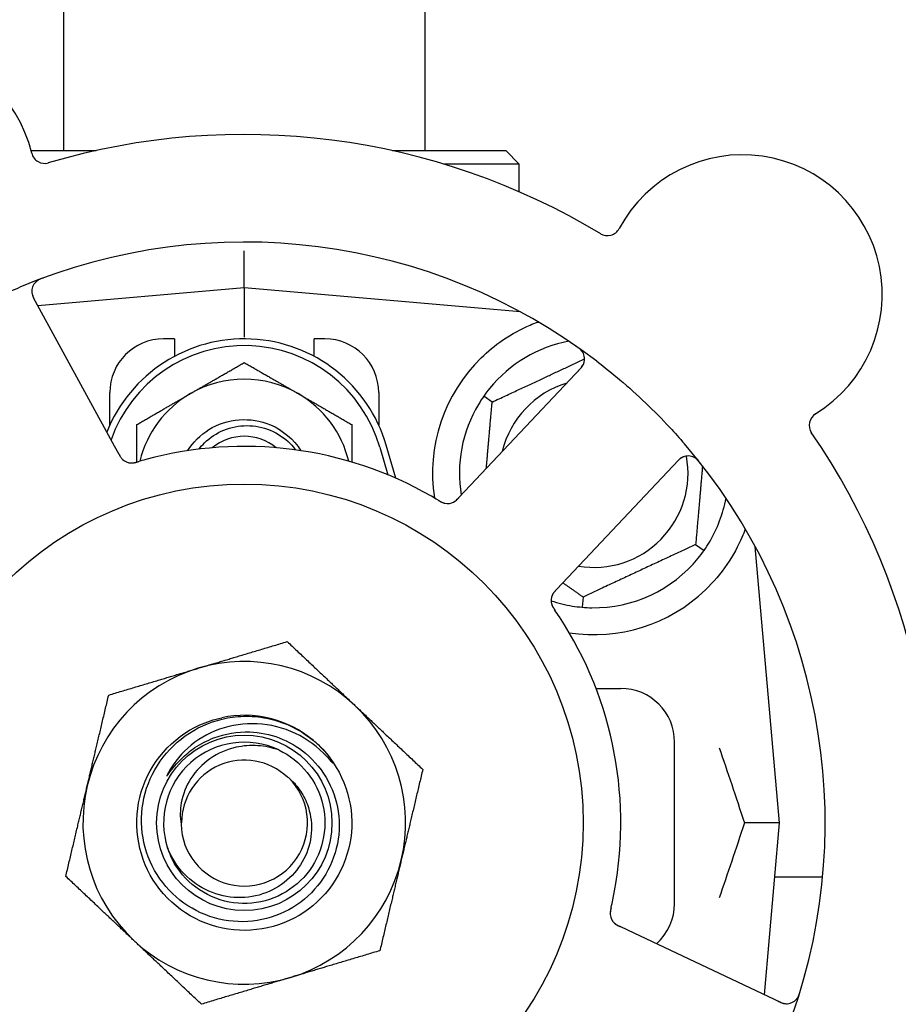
# Model space of a CAD drawing. Header units: inches. Extents: x 24 to 1128, y -69 to 748.
# Tile 26 of 256: x 126.46 to 128.51, y 214.75 to 217.04. Entities that reach past the tile are written whole.
import ezdxf

# ---------------------------------------------------------------- set-up
doc = ezdxf.new("R2010")
doc.units = ezdxf.units.IN
doc.header["$LTSCALE"] = 32
doc.header["$MEASUREMENT"] = 0
doc.layers.add('Dimension (ANSI)', color=7, linetype='Continuous', lineweight=25)
doc.layers.add('Visible (ANSI)', color=7, linetype='Continuous', lineweight=30)
doc.styles.add('Note Text (ANSI)', font='tahoma.ttf')
doc.dimstyles.new('SB Fraction-16 (ANSI)', dxfattribs={"dimscale": 32, "dimtxt": 0.125, "dimasz": 0.098425, "dimexe": 0.125, "dimexo": 0.0625, "dimgap": 0.031496, "dimtad": 0, "dimtih": 1, "dimtoh": 1, "dimdec": 4, "dimrnd": 1e-08, "dimzin": 0, "dimdsep": 46, "dimlunit": 5, "dimtxsty": 'Note Text (ANSI)', "dimcen": 0.09, "dimdle": 0.393701, "dimclrd": 256, "dimclre": 256, "dimclrt": 256, "dimadec": 0, "dimazin": 3, "dimtfac": 0.96, "dimtofl": 0, "dimtmove": 0, "dimatfit": 3, "dimfxl": 1, "dimfrac": 2, "dimtolj": 1, "dimtzin": 12, "dimlwd": -1, "dimlwe": -1, "dimarcsym": 0})

# ---------------------------------------------------------------- blocks, each defined once
blk = doc.blocks.new('*D15')
at = {"layer": 'Defpoints', "color": 0, "transparency": 16777216}
for p in [(157.2904, 468.9837), (65.9568, 162.272), (120.1654, 162.272)]:
    blk.add_point(p, dxfattribs=at)
at = {"layer": 'Dimension (ANSI)', "transparency": 16777216}
for p, q in [((155.2904, 468.9837), (61.9568, 468.9837)), ((65.9568, 465.8341), (65.9568, 331.6609)), ((65.9568, 165.4216), (65.9568, 324.5948)), ((118.1654, 162.272), (61.9568, 162.272))]:
    blk.add_line(p, q, dxfattribs=at)
for points in [[(65.4319, 465.8341), (66.4817, 465.8341), (65.9568, 468.9837)], [(65.4319, 165.4216), (66.4817, 165.4216), (65.9568, 162.272)]]:
    blk.add_solid(points, dxfattribs=at)
at = {"layer": 'Dimension (ANSI)', "transparency": 16777216, "insert": (53.754, 330.653), "char_height": 4, "attachment_point": 1, "style": 'Note Text (ANSI)'}
blk.add_mtext('\\A1;306 11/16', dxfattribs=at)

msp = doc.modelspace()

# ---------------------------------------------------------------- linework, layer by layer
at = {"layer": 'Visible (ANSI)'}
for p, q in [((126.56611, 232.7142), (126.56611, 216.73458)), ((127.40611, 232.7142), (127.40611, 216.73458)), ((126.49062, 216.73458), (126.64173, 216.73458)), ((127.33048, 216.73458), (127.59361, 216.73458)), ((127.59361, 216.73458), (127.62486, 216.70333)), ((127.62486, 216.70333), (127.45008, 216.70333)), ((127.62486, 216.63905), (127.62486, 216.70333)), ((126.98611, 216.41583), (126.98611, 216.50182)), ((126.98611, 216.41583), (126.50615, 216.37384)), ((126.98611, 216.41583), (126.98611, 216.30124)), ((127.62809, 216.35966), (126.98611, 216.41583)), ((126.68481, 216.04728), (126.49618, 216.39206)), ((127.62486, 216.35994), (127.62486, 216.3614)), ((126.82361, 216.29708), (126.79861, 216.29708)), ((126.82361, 216.29708), (126.82361, 216.25624)), ((127.14861, 216.25624), (127.14861, 216.29708)), ((127.17361, 216.29708), (127.14861, 216.29708)), ((127.76835, 216.22872), (127.49873, 215.94277)), ((126.67361, 216.09653), (126.67361, 216.17208)), ((127.29861, 216.17208), (127.29861, 216.09653)), ((127.56214, 216.15015), (127.54262, 216.16382)), ((126.69435, 216.02985), (126.68481, 216.04728)), ((127.30111, 216.0452), (127.31986, 215.98093)), ((127.33844, 215.973), (127.31611, 216.04958)), ((127.72537, 215.72908), (127.99499, 216.01502)), ((127.49873, 215.94277), (127.48508, 215.9283)), ((128.03508, 215.819), (128.05459, 215.80533)), ((128.22986, 215.17208), (128.17369, 215.81406)), ((127.71174, 215.71462), (127.72537, 215.72908)), ((127.77345, 215.697), (127.77137, 215.67327)), ((127.8034, 215.48458), (127.86111, 215.48458)), ((127.98611, 214.98458), (127.98611, 215.35958)), ((128.22986, 215.17208), (128.14839, 215.17208)), ((128.1949, 214.77255), (128.22986, 215.17208)), ((128.33022, 215.04617), (128.21884, 215.04617)), ((127.8775, 214.9227), (127.85951, 214.93121)), ((128.23276, 214.75464), (127.8775, 214.9227))]:
    msp.add_line(p, q, dxfattribs=at)
for radius in [0.7875, 0.20385]:
    msp.add_circle((126.98611, 215.17208), radius, dxfattribs=at)
for centre, radius, start, end in [((126.17616, 216.65249), 0.325, 13.56477, 223.80207), ((126.98611, 215.17208), 1.6, 58.81714, 106.5497), ((126.52247, 216.73605), 0.03125, 193.56477, 286.51231), ((128.14378, 216.39986), 0.325, 301.56477, 151.80207), ((127.82981, 216.56819), 0.03125, 238.85452, 331.80207), ((126.98611, 215.17208), 1.35, 52.62287, 112.74397), ((126.5236, 216.40706), 0.03125, 110.53135, 208.68342), ((126.98611, 215.95333), 0.34375, 16.2602, 158.3076), ((126.79861, 216.17208), 0.125, 90, 180), ((127.17361, 216.17208), 0.125, 0, 90), ((127.79861, 215.98458), 0.3125, 100.71622, 140.84193), ((126.98611, 215.95333), 0.32812, 16.2602, 160.60541), ((127.74561, 216.25016), 0.03125, 316.68342, 54.83549), ((127.79861, 215.98458), 0.375, 134.27762, 188.78707), ((126.98611, 215.95333), 0.25, 60, 120), ((127.79861, 215.98458), 0.21875, 106.71618, 166.65066), ((126.98611, 215.95333), 0.25, 120, 166.26096), ((126.98611, 215.95333), 0.25, 13.73904, 60), ((127.79861, 215.98458), 0.3125, 149.15807, 189.35248), ((128.33027, 216.09632), 0.03125, 121.56477, 214.51231), ((126.98611, 215.17208), 1.6, 346.81714, 34.5497), ((126.98611, 215.95333), 0.11727, 50.56429, 129.43571), ((126.98611, 215.17208), 1.35, 340.62287, 40.74397), ((126.98611, 215.17208), 0.875, 60.19111, 105.17573), ((126.72455, 216.03976), 0.03125, 226.67765, 268.13682), ((127.79861, 215.98458), 0.21875, 260.57954, 10.53406), ((128.01772, 215.99358), 0.03125, 38.53135, 136.68342), ((127.45839, 215.94554), 0.03125, 257.46904, 299.46837), ((127.79861, 215.98458), 0.3125, 329.15807, 349.28378), ((127.79861, 215.98458), 0.3125, 269.15807, 320.84193), ((127.79861, 215.98458), 0.375, 261.21293, 313.75453), ((127.7305, 215.68896), 0.03125, 154.67765, 196.13682), ((127.79861, 215.98458), 0.3125, 251.46237, 260.84193), ((126.98611, 215.17208), 0.875, 348.19111, 33.17573), ((126.98611, 215.17208), 0.375, 106.68342, 166.68342), ((126.98611, 215.17208), 0.375, 46.68342, 106.68342), ((127.86111, 215.35958), 0.125, 0, 90), ((126.98611, 215.17208), 0.375, 346.68342, 46.68342), ((126.98611, 215.17208), 0.25, 49.96044, 102.10596), ((126.98611, 215.17208), 0.1875, 64.71096, 198.15663), ((126.98611, 215.17208), 0.25, 46.19222, 49.96044), ((126.98611, 215.17208), 0.14583, 46.55117, 180.00317), ((126.98611, 215.17208), 0.14696, 181.25861, 45.29572), ((126.98611, 215.17208), 0.375, 166.68342, 226.68342), ((126.98611, 215.17208), 0.375, 286.68342, 346.68342), ((127.86111, 214.98458), 0.125, 311.64189, 0), ((127.86766, 214.96193), 0.03125, 185.46904, 227.46837), ((126.98611, 215.17208), 0.375, 226.68342, 286.68342), ((126.98611, 215.17208), 0.875, 204.19111, 249.17573), ((126.98611, 215.17208), 1.35, 196.62287, 256.74397), ((128.24612, 214.78289), 0.03125, 244.68342, 342.83549), ((128.51154, 214.45047), 0.325, 229.56477, 79.80207)]:
    msp.add_arc(centre, radius, start, end, dxfattribs=at)
for points, knots in [([(126.51926, 216.43879), (126.51867, 216.43857), (126.51809, 216.43835), (126.51652, 216.43776), (126.51552, 216.43737), (126.51368, 216.43661), (126.51283, 216.43624), (126.51067, 216.43525), (126.50936, 216.43459), (126.50713, 216.43335), (126.50617, 216.43276), (126.50457, 216.43168), (126.5039, 216.43119), (126.5026, 216.43016), (126.502, 216.42962), (126.50135, 216.429), (126.50122, 216.42887), (126.5011, 216.42875)], [0, 0, 0, 0, 0.005149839, 0.005149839, 0.013554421, 0.013554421, 0.020527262, 0.020527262, 0.031641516, 0.031641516, 0.041623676, 0.041623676, 0.051235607, 0.051235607, 0.06373445, 0.06373445, 0.067355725, 0.067355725, 0.067355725, 0.067355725]), ([(126.21908, 216.283), (126.23794, 216.29603), (126.25702, 216.3085), (126.29922, 216.33458), (126.32271, 216.34814), (126.3692, 216.37315), (126.3919, 216.38454), (126.4311, 216.40284), (126.44754, 216.41013), (126.46418, 216.4171)], [-0.73117437, -0.73117437, -0.73117437, -0.73117437, -0.55243049, -0.55243049, -0.34047291, -0.34047291, -0.14064238, -0.14064238, 0, 0, 0, 0]), ([(126.49235, 216.40712), (126.49235, 216.40683), (126.49236, 216.40646), (126.49246, 216.40467), (126.49269, 216.40293), (126.49339, 216.39984), (126.49381, 216.39838), (126.49514, 216.39474), (126.49613, 216.3925), (126.49773, 216.38932), (126.49821, 216.38839), (126.49916, 216.38662), (126.49962, 216.38577), (126.50008, 216.38493)], [0.058736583, 0.058736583, 0.058736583, 0.058736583, 0.064782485, 0.064782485, 0.086145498, 0.086145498, 0.103238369, 0.103238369, 0.123434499, 0.123434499, 0.131598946, 0.131598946, 0.138939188, 0.138939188, 0.138939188, 0.138939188]), ([(127.53681, 216.25306), (127.55195, 216.26783), (127.5689, 216.28175), (127.60791, 216.30852), (127.63032, 216.32042), (127.65605, 216.33147), (127.66176, 216.33377), (127.66751, 216.33591)], [0.55181372, 0.55181372, 0.55181372, 0.55181372, 0.71000954, 0.71000954, 0.90366002, 0.90366002, 0.95550669, 0.95550669, 0.95550669, 0.95550669]), ([(127.77293, 216.26534), (127.77278, 216.26558), (127.7726, 216.26589), (127.77196, 216.26691), (127.77142, 216.26768), (127.77013, 216.26933), (127.7693, 216.27028), (127.76776, 216.27185), (127.76725, 216.27233), (127.76596, 216.27353), (127.76513, 216.27425), (127.76333, 216.27574), (127.76233, 216.27651), (127.76076, 216.27768), (127.76016, 216.27811), (127.75897, 216.27896), (127.75839, 216.27936), (127.7578, 216.27977)], [0.051298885, 0.051298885, 0.051298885, 0.051298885, 0.057269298, 0.057269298, 0.069785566, 0.069785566, 0.083632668, 0.083632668, 0.089458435, 0.089458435, 0.09782017, 0.09782017, 0.107290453, 0.107290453, 0.113094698, 0.113094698, 0.118968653, 0.118968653, 0.118968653, 0.118968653]), ([(127.76278, 216.22282), (127.76343, 216.2235), (127.76408, 216.2242), (127.76659, 216.2269), (127.76838, 216.22895), (127.77114, 216.23258), (127.77222, 216.2342), (127.7738, 216.23697), (127.77442, 216.23828), (127.77526, 216.2404), (127.77553, 216.24121), (127.77579, 216.24207), (127.77584, 216.24225), (127.77589, 216.24241)], [0, 0, 0, 0, 0.007248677, 0.007248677, 0.028564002, 0.028564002, 0.04748221, 0.04748221, 0.065361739, 0.065361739, 0.076705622, 0.076705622, 0.079955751, 0.079955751, 0.079955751, 0.079955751]), ([(127.80564, 216.24486), (127.82386, 216.23095), (127.84161, 216.21665), (127.87948, 216.18455), (127.89967, 216.16638), (127.93859, 216.12915), (127.9571, 216.11035), (127.98655, 216.07867), (127.99784, 216.06605), (128.00891, 216.05319)], [-0.73117336, -0.73117336, -0.73117336, -0.73117336, -0.55242948, -0.55242948, -0.34016147, -0.34016147, -0.13232742, -0.13232742, 0, 0, 0, 0]), ([(126.85448, 216.03691), (126.86702, 216.0567), (126.88385, 216.07377), (126.90378, 216.08613), (126.94603, 216.11232), (127.00108, 216.11661), (127.04688, 216.09728), (127.07594, 216.08501), (127.10078, 216.06343), (127.11779, 216.0369)], [6.8488771, 6.8488771, 6.8488771, 6.8488771, 7.2990044, 7.2990044, 7.2990044, 8.2534333, 8.2534333, 8.2534333, 8.8590861, 8.8590861, 8.8590861, 8.8590861]), ([(126.88091, 216.04073), (126.88482, 216.04587), (126.8891, 216.05073), (126.90658, 216.06797), (126.92181, 216.078), (126.95552, 216.0918), (126.97371, 216.09534), (127.01073, 216.0953), (127.02919, 216.09161), (127.06396, 216.07729), (127.07989, 216.06669), (127.09797, 216.04878), (127.10227, 216.04391), (127.10623, 216.03879)], [-1.06231766, -1.06231766, -1.06231766, -1.06231766, -1.01273267, -1.01273267, -0.87465824, -0.87465824, -0.73438222, -0.73438222, -0.59190522, -0.59190522, -0.44722789, -0.44722789, -0.39760805, -0.39760805, -0.39760805, -0.39760805]), ([(126.69435, 216.02984), (126.69461, 216.02938), (126.69486, 216.02891), (126.69536, 216.02801), (126.6956, 216.02757), (126.69616, 216.02657), (126.69647, 216.02603), (126.69758, 216.0241), (126.69834, 216.02289), (126.6996, 216.02104), (126.70018, 216.02025), (126.7013, 216.0189), (126.70182, 216.01833), (126.7027, 216.01741), (126.70311, 216.01702), (126.70335, 216.0168), (126.70338, 216.01677), (126.70338, 216.01677), (126.70338, 216.01677), (126.70338, 216.01677)], [0, 0, 0, 0, 0.004355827, 0.004355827, 0.008687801, 0.008687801, 0.014307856, 0.014307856, 0.029588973, 0.029588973, 0.043844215, 0.043844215, 0.054171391, 0.054171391, 0.061954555, 0.061954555, 0.063871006, 0.063871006, 0.063878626, 0.063878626, 0.063878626, 0.063878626]), ([(126.69437, 216.02981), (126.69452, 216.02955), (126.69466, 216.02929), (126.69545, 216.02785), (126.69611, 216.02665), (126.69757, 216.02417), (126.69838, 216.02288), (126.69993, 216.02067), (126.70068, 216.0197), (126.70216, 216.01798), (126.70293, 216.01721), (126.7036, 216.01658), (126.70369, 216.01649), (126.70378, 216.01641)], [0, 0, 0, 0, 0.002309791, 0.002309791, 0.012623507, 0.012623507, 0.024338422, 0.024338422, 0.035397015, 0.035397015, 0.047442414, 0.047442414, 0.049661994, 0.049661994, 0.049661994, 0.049661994]), ([(126.72278, 216.00856), (126.72301, 216.00855), (126.72331, 216.00854), (126.72419, 216.00853), (126.72483, 216.00854), (126.72617, 216.00862), (126.72688, 216.00868), (126.72828, 216.00886), (126.72896, 216.00897), (126.73061, 216.00927), (126.73162, 216.00948), (126.7331, 216.00983), (126.73355, 216.00994), (126.73516, 216.01036), (126.73636, 216.01069), (126.73791, 216.01114), (126.7383, 216.01125), (126.73885, 216.01141), (126.73902, 216.01146), (126.73919, 216.01151)], [0.044252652, 0.044252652, 0.044252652, 0.044252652, 0.050671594, 0.050671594, 0.061250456, 0.061250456, 0.071050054, 0.071050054, 0.078610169, 0.078610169, 0.087196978, 0.087196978, 0.090753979, 0.090753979, 0.100050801, 0.100050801, 0.10314767, 0.10314767, 0.10451733, 0.10451733, 0.10451733, 0.10451733]), ([(126.72315, 216.00854), (126.72315, 216.00854), (126.72318, 216.00854), (126.72332, 216.00853), (126.72346, 216.00853), (126.72391, 216.00852), (126.72427, 216.00852), (126.7255, 216.00854), (126.72644, 216.0086), (126.72843, 216.00884), (126.72946, 216.00901), (126.73186, 216.0095), (126.73327, 216.00984), (126.736, 216.01058), (126.73733, 216.01097), (126.73882, 216.01141), (126.739, 216.01146), (126.73919, 216.01151)], [0.030853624, 0.030853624, 0.030853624, 0.030853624, 0.032941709, 0.032941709, 0.03638518, 0.03638518, 0.042347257, 0.042347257, 0.055267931, 0.055267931, 0.065838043, 0.065838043, 0.077516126, 0.077516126, 0.087897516, 0.087897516, 0.089364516, 0.089364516, 0.089364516, 0.089364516]), ([(128.00813, 216.02332), (128.00785, 216.02323), (128.0075, 216.0231), (128.00583, 216.02245), (128.00424, 216.0217), (128.00152, 216.02008), (128.00027, 216.01922), (127.99722, 216.01684), (127.99539, 216.0152), (127.99285, 216.0127), (127.99212, 216.01195), (127.99073, 216.01051), (127.99007, 216.00981), (127.98941, 216.00911)], [0.058736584, 0.058736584, 0.058736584, 0.058736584, 0.064782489, 0.064782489, 0.086145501, 0.086145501, 0.103238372, 0.103238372, 0.123434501, 0.123434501, 0.131598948, 0.131598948, 0.13893919, 0.13893919, 0.13893919, 0.13893919]), ([(128.04656, 216.00751), (128.04617, 216.008), (128.04579, 216.00849), (128.04474, 216.0098), (128.04406, 216.01063), (128.04276, 216.01215), (128.04215, 216.01284), (128.04054, 216.01458), (128.03951, 216.01563), (128.03764, 216.01736), (128.03678, 216.0181), (128.03526, 216.01929), (128.03459, 216.01977), (128.0332, 216.02069), (128.03251, 216.02109), (128.03172, 216.02152), (128.03155, 216.0216), (128.0314, 216.02168)], [0, 0, 0, 0, 0.005149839, 0.005149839, 0.013554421, 0.013554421, 0.020527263, 0.020527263, 0.031641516, 0.031641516, 0.041623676, 0.041623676, 0.051235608, 0.051235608, 0.063734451, 0.063734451, 0.067355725, 0.067355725, 0.067355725, 0.067355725]), ([(127.43703, 215.92194), (127.43663, 215.92218), (127.43619, 215.92245), (127.43572, 215.92273), (127.43151, 215.92524), (127.42574, 215.92863), (127.42108, 215.9313)], [0.48080563, 0.48080563, 0.48080563, 0.48080563, 0.5329828, 0.5329828, 0.5329828, 1, 1, 1, 1]), ([(127.43707, 215.92192), (127.43732, 215.92176), (127.43758, 215.92161), (127.43828, 215.92119), (127.43871, 215.92093), (127.44008, 215.92013), (127.44103, 215.91958), (127.44302, 215.91848), (127.44409, 215.91793), (127.44622, 215.9169), (127.44725, 215.91646), (127.44931, 215.91567), (127.45027, 215.91538), (127.45147, 215.91507), (127.45181, 215.91499), (127.45206, 215.91494)], [0.001596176, 0.001596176, 0.001596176, 0.001596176, 0.00393777, 0.00393777, 0.007842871, 0.007842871, 0.016055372, 0.016055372, 0.025513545, 0.025513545, 0.037191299, 0.037191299, 0.054193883, 0.054193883, 0.061558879, 0.061558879, 0.061558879, 0.061558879]), ([(127.43707, 215.92192), (127.43754, 215.92164), (127.438, 215.92135), (127.43894, 215.92079), (127.43941, 215.92052), (127.44097, 215.9196), (127.44208, 215.91897), (127.44391, 215.91799), (127.44467, 215.9176), (127.44642, 215.91677), (127.44736, 215.91638), (127.44905, 215.91575), (127.44982, 215.9155), (127.45106, 215.91516), (127.45158, 215.91504), (127.45189, 215.91497), (127.45193, 215.91496), (127.45195, 215.91496), (127.45195, 215.91496), (127.45195, 215.91496)], [0, 0, 0, 0, 0.004180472, 0.004180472, 0.008305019, 0.008305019, 0.018114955, 0.018114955, 0.025612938, 0.025612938, 0.036850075, 0.036850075, 0.047489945, 0.047489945, 0.056089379, 0.056089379, 0.05828692, 0.05828692, 0.058652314, 0.058652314, 0.058652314, 0.058652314]), ([(127.47263, 215.91772), (127.47271, 215.91777), (127.4728, 215.91781), (127.47307, 215.91796), (127.47327, 215.91807), (127.47414, 215.91857), (127.47493, 215.91907), (127.47678, 215.92037), (127.47791, 215.92126), (127.48009, 215.9232), (127.48118, 215.92425), (127.48271, 215.92581), (127.48319, 215.9263), (127.48389, 215.92704), (127.48413, 215.92729), (127.4846, 215.92778), (127.48482, 215.92802), (127.48505, 215.92827)], [0.038929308, 0.038929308, 0.038929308, 0.038929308, 0.040726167, 0.040726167, 0.043941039, 0.043941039, 0.054249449, 0.054249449, 0.066768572, 0.066768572, 0.07820649, 0.07820649, 0.083402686, 0.083402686, 0.086046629, 0.086046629, 0.08863019, 0.08863019, 0.08863019, 0.08863019]), ([(127.47335, 215.9181), (127.47335, 215.9181), (127.47336, 215.9181), (127.47342, 215.91814), (127.47362, 215.91825), (127.47421, 215.91859), (127.47468, 215.91887), (127.4757, 215.91954), (127.47624, 215.91992), (127.47693, 215.92044), (127.4771, 215.92057), (127.47834, 215.92156), (127.47971, 215.92278), (127.4818, 215.92486), (127.48241, 215.92549), (127.48336, 215.92648), (127.48369, 215.92683), (127.48436, 215.92753), (127.48471, 215.9279), (127.48505, 215.92827)], [0.028019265, 0.028019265, 0.028019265, 0.028019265, 0.028672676, 0.028672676, 0.033062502, 0.033062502, 0.040781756, 0.040781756, 0.051074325, 0.051074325, 0.054504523, 0.054504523, 0.075062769, 0.075062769, 0.083066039, 0.083066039, 0.087153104, 0.087153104, 0.091266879, 0.091266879, 0.091266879, 0.091266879]), ([(128.15049, 215.85516), (128.14808, 215.84855), (128.14548, 215.84192), (128.13419, 215.81582), (128.12248, 215.79378), (128.09349, 215.75152), (128.07628, 215.73126), (128.05795, 215.71371)], [1.38940877, 1.38940877, 1.38940877, 1.38940877, 1.45134152, 1.45134152, 1.64787025, 1.64787025, 1.84130789, 1.84130789, 1.84130789, 1.84130789]), ([(127.71171, 215.71459), (127.7115, 215.71437), (127.7113, 215.71415), (127.71018, 215.71296), (127.70924, 215.71195), (127.70734, 215.7098), (127.70636, 215.70863), (127.70473, 215.70648), (127.70405, 215.70547), (127.70287, 215.70353), (127.70237, 215.70256), (127.70198, 215.70173), (127.70192, 215.70161), (127.70188, 215.7015)], [0, 0, 0, 0, 0.002309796, 0.002309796, 0.012623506, 0.012623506, 0.024338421, 0.024338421, 0.035397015, 0.035397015, 0.047442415, 0.047442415, 0.049661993, 0.049661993, 0.049661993, 0.049661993]), ([(127.71174, 215.71462), (127.71138, 215.71423), (127.71101, 215.71385), (127.7103, 215.71309), (127.70996, 215.71272), (127.70919, 215.71189), (127.70876, 215.71143), (127.70727, 215.70977), (127.70635, 215.70868), (127.70498, 215.70691), (127.70442, 215.70611), (127.70348, 215.70462), (127.70309, 215.70396), (127.70249, 215.70283), (127.70225, 215.70232), (127.70211, 215.70203), (127.70209, 215.70199), (127.70209, 215.70199), (127.70209, 215.70199), (127.70209, 215.70199)], [0, 0, 0, 0, 0.004355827, 0.004355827, 0.0086878, 0.0086878, 0.014307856, 0.014307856, 0.029588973, 0.029588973, 0.043844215, 0.043844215, 0.054171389, 0.054171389, 0.061954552, 0.061954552, 0.063871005, 0.063871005, 0.063878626, 0.063878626, 0.063878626, 0.063878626]), ([(127.70028, 215.68101), (127.70034, 215.68078), (127.70042, 215.68049), (127.70069, 215.67965), (127.7009, 215.67905), (127.70139, 215.6778), (127.70166, 215.67715), (127.70227, 215.67587), (127.70258, 215.67525), (127.70337, 215.67378), (127.70389, 215.67288), (127.70468, 215.67158), (127.70492, 215.67119), (127.70581, 215.66979), (127.7065, 215.66875), (127.70741, 215.66741), (127.70763, 215.66708), (127.70796, 215.6666), (127.70806, 215.66646), (127.70816, 215.66631)], [0.044252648, 0.044252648, 0.044252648, 0.044252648, 0.050671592, 0.050671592, 0.061250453, 0.061250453, 0.071050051, 0.071050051, 0.078610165, 0.078610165, 0.087196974, 0.087196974, 0.090753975, 0.090753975, 0.100050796, 0.100050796, 0.103147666, 0.103147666, 0.104517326, 0.104517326, 0.104517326, 0.104517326]), ([(127.70037, 215.68064), (127.70037, 215.68064), (127.70038, 215.68061), (127.70042, 215.68048), (127.70046, 215.68035), (127.70059, 215.67992), (127.7007, 215.67957), (127.7011, 215.67841), (127.70145, 215.67754), (127.70229, 215.67572), (127.70277, 215.67479), (127.70398, 215.67266), (127.70474, 215.67142), (127.70628, 215.66906), (127.70707, 215.66791), (127.70794, 215.66663), (127.70805, 215.66647), (127.70816, 215.66631)], [0.030853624, 0.030853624, 0.030853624, 0.030853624, 0.032941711, 0.032941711, 0.036385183, 0.036385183, 0.042347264, 0.042347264, 0.055267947, 0.055267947, 0.065838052, 0.065838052, 0.077516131, 0.077516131, 0.087897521, 0.087897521, 0.089364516, 0.089364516, 0.089364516, 0.089364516]), ([(127.15917, 215.35249), (127.20983, 215.3039), (127.23849, 215.23318), (127.23594, 215.16303), (127.23341, 215.0929), (127.19973, 215.02446), (127.14571, 214.97966), (127.09172, 214.93486), (127.01826, 214.91442), (126.94889, 214.92486), (126.8779, 214.93555), (126.81241, 214.97848), (126.77428, 215.0393), (126.73655, 215.09951), (126.72624, 215.17619), (126.74674, 215.24422), (126.76722, 215.31217), (126.81809, 215.37034), (126.88271, 215.39969), (126.89903, 215.4071), (126.91616, 215.41265), (126.93369, 215.41632)], [5.2445607, 5.2445607, 5.2445607, 5.2445607, 6.086966, 6.086966, 6.086966, 6.9291128, 6.9291128, 6.9291128, 7.7710085, 7.7710085, 7.7710085, 8.6324711, 8.6324711, 8.6324711, 9.4850832, 9.4850832, 9.4850832, 10.3367446, 10.3367446, 10.3367446, 10.5518672, 10.5518672, 10.5518672, 10.5518672]), ([(126.99889, 215.38331), (127.02238, 215.38254), (127.04557, 215.37786), (127.08968, 215.36106), (127.11028, 215.34899), (127.15016, 215.31575), (127.16806, 215.29361), (127.19457, 215.24348), (127.20281, 215.21592), (127.20835, 215.15889), (127.20548, 215.12996), (127.18878, 215.07453), (127.175, 215.0486), (127.13812, 215.00322), (127.1153, 214.98427), (127.06343, 214.956), (127.03484, 214.94706), (126.97553, 214.94054), (126.94539, 214.94315), (126.88749, 214.95981), (126.86032, 214.9738), (126.81263, 215.01157), (126.79262, 215.03506), (126.76255, 215.08862), (126.75287, 215.11823), (126.74532, 215.17979), (126.74763, 215.21116), (126.76418, 215.27154), (126.77836, 215.29995), (126.81696, 215.34999), (126.84109, 215.37107), (126.89631, 215.403), (126.92693, 215.41344), (126.95868, 215.41775)], [-3.5801326, -3.5801326, -3.5801326, -3.5801326, -3.4004535, -3.4004535, -3.2191752, -3.2191752, -3.0035583, -3.0035583, -2.7857358, -2.7857358, -2.5657084, -2.5657084, -2.3434763, -2.3434763, -2.1190401, -2.1190401, -1.8924003, -1.8924003, -1.6635571, -1.6635571, -1.4325112, -1.4325112, -1.1992628, -1.1992628, -0.9638125, -0.9638125, -0.7261606, -0.7261606, -0.4863077, -0.4863077, -0.244254, -0.244254, 0, 0, 0, 0]), ([(126.95868, 215.41775), (126.97614, 215.42011), (126.99381, 215.42056), (127.0292, 215.41761), (127.04682, 215.41415), (127.0943, 215.39928), (127.12258, 215.38387), (127.14694, 215.36348)], [-0.51193076, -0.51193076, -0.51193076, -0.51193076, -0.37804019, -0.37804019, -0.24204071, -0.24204071, 0, 0, 0, 0]), ([(127.18592, 215.31762), (127.16609, 215.34096), (127.14209, 215.36041), (127.08788, 215.38932), (127.05813, 215.39843), (126.99772, 215.40446), (126.96769, 215.40165), (126.91132, 215.38476), (126.88545, 215.37117), (126.84121, 215.33525), (126.82307, 215.31356), (126.80969, 215.28895)], [-1.1317323, -1.1317323, -1.1317323, -1.1317323, -0.8984595, -0.8984595, -0.6634575, -0.6634575, -0.435379, -0.435379, -0.2142259, -0.2142259, 0, 0, 0, 0]), ([(126.83925, 215.32052), (126.84916, 215.33033), (126.85993, 215.33915), (126.8851, 215.35602), (126.89968, 215.36355), (126.94177, 215.37954), (126.97026, 215.38426), (126.99889, 215.38331)], [-0.44935864, -0.44935864, -0.44935864, -0.44935864, -0.34320731, -0.34320731, -0.21838639, -0.21838639, 0, 0, 0, 0]), ([(127.06621, 215.34161), (127.05048, 215.34709), (127.03409, 215.35044), (127.00071, 215.35258), (126.98388, 215.35132), (126.94553, 215.34282), (126.92473, 215.33379), (126.88871, 215.30864), (126.87363, 215.29308), (126.85102, 215.25778), (126.84339, 215.23859), (126.83682, 215.20204), (126.83659, 215.18527), (126.83919, 215.16885)], [-0.89666376, -0.89666376, -0.89666376, -0.89666376, -0.7697294, -0.7697294, -0.64162523, -0.64162523, -0.47009117, -0.47009117, -0.30597672, -0.30597672, -0.14928046, -0.14928046, -0.02134877, -0.02134877, -0.02134877, -0.02134877]), ([(127.15917, 215.35249), (127.167, 215.34495), (127.17436, 215.33681), (127.18638, 215.32125), (127.19006, 215.3155), (127.19189, 215.31212), (127.19222, 215.31149), (127.19243, 215.31093), (127.19247, 215.3108), (127.19249, 215.31067), (127.19249, 215.31063), (127.19249, 215.31057), (127.19248, 215.31056), (127.19247, 215.31053), (127.19246, 215.31052), (127.19244, 215.31051), (127.19243, 215.3105), (127.19239, 215.3105), (127.19237, 215.3105), (127.19229, 215.31053), (127.19224, 215.31056), (127.19139, 215.31113), (127.18906, 215.31392), (127.18592, 215.31762)], [-0.28928031, -0.28928031, -0.28928031, -0.28928031, -0.16787143, -0.16787143, -0.06646306, -0.06646306, -0.04917499, -0.04917499, -0.04476579, -0.04476579, -0.04306859, -0.04306859, -0.04215282, -0.04215282, -0.04143605, -0.04143605, -0.040655, -0.040655, -0.03948059, -0.03948059, -0.0370912, -0.0370912, 0, 0, 0, 0]), ([(127.06621, 215.34161), (127.11749, 215.31738), (127.15653, 215.26867), (127.16901, 215.21333), (127.18149, 215.15801), (127.16715, 215.09726), (127.13124, 215.05336), (127.0954, 215.00955), (127.03886, 214.98346), (126.98227, 214.98462), (126.92558, 214.98578), (126.87006, 215.01427), (126.83606, 215.05965), (126.82383, 215.07596), (126.81449, 215.09433), (126.80821, 215.11371)], [5.153766, 5.153766, 5.153766, 5.153766, 6.061332, 6.061332, 6.061332, 6.968806, 6.968806, 6.968806, 7.8744508, 7.8744508, 7.8744508, 8.7817425, 8.7817425, 8.7817425, 9.107885, 9.107885, 9.107885, 9.107885]), ([(126.80969, 215.28895), (126.80889, 215.28748), (126.80803, 215.28582), (126.80706, 215.28371), (126.80664, 215.28273), (126.8064, 215.28192), (126.80636, 215.28176), (126.80634, 215.28158), (126.80634, 215.28153), (126.80635, 215.28146), (126.80636, 215.28144), (126.80638, 215.28141), (126.80639, 215.2814), (126.80642, 215.28138), (126.80643, 215.28138), (126.80647, 215.28138), (126.8065, 215.28139), (126.80657, 215.28142), (126.80662, 215.28145), (126.80681, 215.28159), (126.807, 215.28178), (126.80786, 215.28274), (126.80882, 215.28402), (126.81456, 215.29181), (126.82405, 215.30548), (126.83925, 215.32052)], [-0.32002064, -0.32002064, -0.32002064, -0.32002064, -0.25037654, -0.25037654, -0.22022079, -0.22022079, -0.21319305, -0.21319305, -0.21059304, -0.21059304, -0.20923641, -0.20923641, -0.20821255, -0.20821255, -0.20712521, -0.20712521, -0.2055378, -0.2055378, -0.20262718, -0.20262718, -0.19315319, -0.19315319, -0.1629071, -0.1629071, 0, 0, 0, 0]), ([(127.08949, 215.27653), (127.09867, 215.26873), (127.10686, 215.25982), (127.1217, 215.23914), (127.12801, 215.22726), (127.13971, 215.19582), (127.14293, 215.17573), (127.14154, 215.13488), (127.13674, 215.11452), (127.11945, 215.07623), (127.10693, 215.05876), (127.07555, 215.02915), (127.05684, 215.01745), (127.01549, 215.00159), (126.99318, 214.99779), (126.94777, 214.99888), (126.92513, 215.00397), (126.88251, 215.0227), (126.86304, 215.03635), (126.82995, 215.07069), (126.81682, 215.09121), (126.80794, 215.11365)], [-1.5503297, -1.5503297, -1.5503297, -1.5503297, -1.4577971, -1.4577971, -1.3550285, -1.3550285, -1.200467, -1.200467, -1.0416694, -1.0416694, -0.8786368, -0.8786368, -0.7113708, -0.7113708, -0.5398726, -0.5398726, -0.3641439, -0.3641439, -0.1841858, -0.1841858, 0, 0, 0, 0]), ([(127.83861, 214.97494), (127.83872, 214.97541), (127.83883, 214.9759), (127.83896, 214.97644), (127.84005, 214.98121), (127.84149, 214.98775), (127.84259, 214.99301)], [0.48080563, 0.48080563, 0.48080563, 0.48080563, 0.5329828, 0.5329828, 0.5329828, 1, 1, 1, 1]), ([(127.8386, 214.9749), (127.83848, 214.97437), (127.83836, 214.97384), (127.83811, 214.97278), (127.83799, 214.97225), (127.8376, 214.97047), (127.83735, 214.96922), (127.83698, 214.96718), (127.83685, 214.96634), (127.8366, 214.96441), (127.83652, 214.9634), (127.83644, 214.9616), (127.83644, 214.96079), (127.8365, 214.95951), (127.83654, 214.95897), (127.83658, 214.95866), (127.83658, 214.95861), (127.83658, 214.9586), (127.83658, 214.9586), (127.83658, 214.9586)], [0, 0, 0, 0, 0.004180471, 0.004180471, 0.008305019, 0.008305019, 0.018114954, 0.018114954, 0.025612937, 0.025612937, 0.036850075, 0.036850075, 0.047489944, 0.047489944, 0.05608938, 0.05608938, 0.05828692, 0.05828692, 0.058652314, 0.058652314, 0.058652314, 0.058652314]), ([(127.8386, 214.9749), (127.83854, 214.97461), (127.83847, 214.97432), (127.83829, 214.97353), (127.83818, 214.97303), (127.83783, 214.97148), (127.8376, 214.97041), (127.83718, 214.96818), (127.83698, 214.96699), (127.83666, 214.96465), (127.83656, 214.96353), (127.83645, 214.96132), (127.83647, 214.96032), (127.83654, 214.95908), (127.83657, 214.95875), (127.8366, 214.95849)], [0.001596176, 0.001596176, 0.001596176, 0.001596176, 0.003937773, 0.003937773, 0.007842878, 0.007842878, 0.016055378, 0.016055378, 0.025513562, 0.025513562, 0.03719134, 0.03719134, 0.0541939, 0.0541939, 0.061558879, 0.061558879, 0.061558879, 0.061558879]), ([(127.84561, 214.93978), (127.84567, 214.93972), (127.84575, 214.93965), (127.84597, 214.93944), (127.84613, 214.93929), (127.84687, 214.93861), (127.84759, 214.93801), (127.84941, 214.93665), (127.8506, 214.93586), (127.85312, 214.93438), (127.85446, 214.93367), (127.85641, 214.9327), (127.85702, 214.9324), (127.85795, 214.93195), (127.85826, 214.9318), (127.85887, 214.93151), (127.85917, 214.93137), (127.85947, 214.93123)], [0.038929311, 0.038929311, 0.038929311, 0.038929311, 0.040726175, 0.040726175, 0.043941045, 0.043941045, 0.054249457, 0.054249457, 0.066768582, 0.066768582, 0.078206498, 0.078206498, 0.083402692, 0.083402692, 0.086046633, 0.086046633, 0.088630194, 0.088630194, 0.088630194, 0.088630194]), ([(127.84619, 214.93921), (127.84619, 214.93921), (127.84619, 214.93921), (127.84624, 214.93916), (127.84641, 214.93901), (127.84692, 214.93855), (127.84733, 214.93819), (127.84828, 214.93743), (127.84881, 214.93703), (127.84951, 214.93654), (127.84969, 214.93642), (127.85102, 214.93554), (127.8526, 214.93461), (127.85522, 214.93327), (127.85601, 214.93288), (127.85725, 214.93228), (127.85768, 214.93208), (127.85856, 214.93166), (127.85902, 214.93144), (127.85947, 214.93123)], [0.028019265, 0.028019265, 0.028019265, 0.028019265, 0.028672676, 0.028672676, 0.033062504, 0.033062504, 0.040781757, 0.040781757, 0.051074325, 0.051074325, 0.054504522, 0.054504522, 0.07506277, 0.07506277, 0.083066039, 0.083066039, 0.087153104, 0.087153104, 0.091266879, 0.091266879, 0.091266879, 0.091266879]), ([(128.269, 214.7616), (128.26919, 214.76182), (128.26943, 214.76209), (128.2702, 214.76301), (128.27076, 214.76376), (128.27193, 214.7655), (128.27259, 214.76658), (128.27359, 214.76853), (128.2739, 214.76916), (128.27464, 214.77076), (128.27507, 214.77177), (128.27593, 214.77395), (128.27635, 214.77513), (128.27698, 214.77699), (128.27721, 214.7777), (128.27764, 214.77908), (128.27785, 214.77976), (128.27806, 214.78045)], [0.051298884, 0.051298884, 0.051298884, 0.051298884, 0.057269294, 0.057269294, 0.069785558, 0.069785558, 0.083632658, 0.083632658, 0.089458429, 0.089458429, 0.097820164, 0.097820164, 0.107290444, 0.107290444, 0.113094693, 0.113094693, 0.118968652, 0.118968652, 0.118968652, 0.118968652]), ([(128.22543, 214.75811), (128.22628, 214.75771), (128.22714, 214.7573), (128.23049, 214.75575), (128.23299, 214.75469), (128.23729, 214.75318), (128.23917, 214.75266), (128.24229, 214.75201), (128.24373, 214.75182), (128.246, 214.75168), (128.24686, 214.75167), (128.24776, 214.75169), (128.24795, 214.7517), (128.24812, 214.75171)], [0, 0, 0, 0, 0.007248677, 0.007248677, 0.028564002, 0.028564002, 0.047482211, 0.047482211, 0.06536174, 0.06536174, 0.076705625, 0.076705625, 0.079955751, 0.079955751, 0.079955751, 0.079955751])]:
    msp.add_open_spline(points, degree=3, knots=knots, dxfattribs=at)
for points, weights in [([(127.66751, 216.33591), (127.66907, 216.33578), (127.67064, 216.33565)], [0.999914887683, 0.9999148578, 0.999914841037]), ([(126.86111, 216.16983), (126.91912, 216.20333), (126.98611, 216.242)], [1, 1.0379548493, 1]), ([(126.98611, 216.242), (127.0531, 216.20333), (127.11111, 216.16983)], [1, 1.0379548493, 1]), ([(127.56214, 216.15015), (127.67377, 216.20221), (127.77686, 216.25028)], [1.04422863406, 1.17902301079, 1.08886732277]), ([(126.73611, 216.09766), (126.8031, 216.13634), (126.86111, 216.16983)], [1, 1.0379548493, 1]), ([(127.11111, 216.16983), (127.16912, 216.13634), (127.23611, 216.09766)], [1, 1.0379548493, 1]), ([(127.54863, 215.99569), (127.5549, 216.06741), (127.56214, 216.15015)], [1.12448377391, 1.13145726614, 1.04422863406]), ([(126.73611, 216.01063), (126.73611, 216.05158), (126.73611, 216.09766)], [1.01840499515, 1.02227336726, 1]), ([(127.23611, 216.09766), (127.23611, 216.05156), (127.23611, 216.0106)], [1, 1.02228011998, 1.01840264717]), ([(128.05107, 216.00175), (128.0436, 215.91639), (128.03508, 215.819)], [1.11819795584, 1.14843950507, 1.04422863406]), ([(128.03508, 215.819), (127.90426, 215.758), (127.77345, 215.697)], [1.04422863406, 1.20577136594, 1.04422863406]), ([(127.77345, 215.697), (127.74884, 215.71423), (127.72627, 215.73003)], [1.04422863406, 1.07418802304, 1.09303499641]), ([(126.87845, 215.53129), (126.9747, 215.56014), (127.08585, 215.59345)], [1, 1.0379548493, 1]), ([(127.08585, 215.59345), (127.17026, 215.51385), (127.24337, 215.44492)], [1, 1.0379548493, 1]), ([(126.67106, 215.46914), (126.7822, 215.50244), (126.87845, 215.53129)], [1, 1.0379548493, 1]), ([(126.62119, 215.25845), (126.64434, 215.35623), (126.67106, 215.46914)], [1, 1.0379548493, 1]), ([(127.24337, 215.44492), (127.31648, 215.37598), (127.40089, 215.29639)], [1, 1.0379548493, 1]), ([(127.40089, 215.29639), (127.37417, 215.18348), (127.35103, 215.0857)], [1, 1.0379548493, 1]), ([(126.57132, 215.04777), (126.59805, 215.16067), (126.62119, 215.25845)], [1, 1.0379548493, 1]), ([(127.35103, 215.0857), (127.32788, 214.98792), (127.30116, 214.87502)], [1, 1.0379548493, 1]), ([(126.72885, 214.89924), (126.65574, 214.96817), (126.57132, 215.04777)], [1, 1.0379548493, 1]), ([(126.88637, 214.75071), (126.80196, 214.8303), (126.72885, 214.89924)], [1, 1.0379548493, 1]), ([(127.30116, 214.87502), (127.19002, 214.84171), (127.09376, 214.81286)], [1, 1.0379548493, 1]), ([(127.09376, 214.81286), (126.99751, 214.78402), (126.88637, 214.75071)], [1, 1.0379548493, 1])]:
    msp.add_rational_spline(points, weights, degree=2, dxfattribs=at)
for points in [[(127.55629, 216.18191), (127.55173, 216.1763), (127.547, 216.17006), (127.54262, 216.16382)], [(127.54262, 216.16382), (127.53826, 216.15757), (127.53401, 216.15099), (127.5303, 216.14479)], [(126.75705, 216.01656), (126.75128, 216.015), (126.74392, 216.0129), (126.73918, 216.01151)], [(128.05459, 215.80533), (128.05896, 215.81158), (128.06321, 215.81816), (128.06692, 215.82437)], [(128.04092, 215.78724), (128.04549, 215.79285), (128.05022, 215.79909), (128.05459, 215.80533)], [(127.71848, 215.65088), (127.71521, 215.65589), (127.71094, 215.66224), (127.70815, 215.66632)], [(127.74887, 215.67606), (127.75601, 215.67491), (127.76378, 215.67394), (127.77137, 215.67327)], [(127.77137, 215.67327), (127.77897, 215.67261), (127.78679, 215.67222), (127.79402, 215.67211)], [(128.09008, 215.34639), (128.10862, 215.29176), (128.12874, 215.23235), (128.14839, 215.17208)], [(127.08949, 215.27653), (127.08846, 215.27701), (127.08743, 215.27749), (127.0864, 215.27795)], [(126.84028, 215.17207), (126.8399, 215.171), (126.83954, 215.16993), (126.83919, 215.16885)], [(128.14839, 215.17208), (128.12874, 215.1118), (128.10863, 215.0524), (128.09008, 214.99776)]]:
    msp.add_open_spline(points, degree=3, dxfattribs=at)

# ---------------------------------------------------------------- dimensions: what is measured, and where the dimension line sits
at = {"layer": 'Dimension (ANSI)'}
dim = msp.add_linear_dim(base=(65.95681, 162.27197), p1=(157.29037, 468.98367), p2=(120.16537, 162.27197), angle=270, dimstyle='SB Fraction-16 (ANSI)', override={"dimgap": 0.031496, "dimdec": 4, "dimtol": 0, "dimlim": 0, "dimtp": 0, "dimtm": 0, "dimtdec": 2, "dimatfit": 1}, dxfattribs=at)
dim.commit()
dim.dimension.update_dxf_attribs({"geometry": '*D15', "text_midpoint": (65.95681, 328.12782), "dimtype": 160})

doc.saveas('drawing.dxf')
